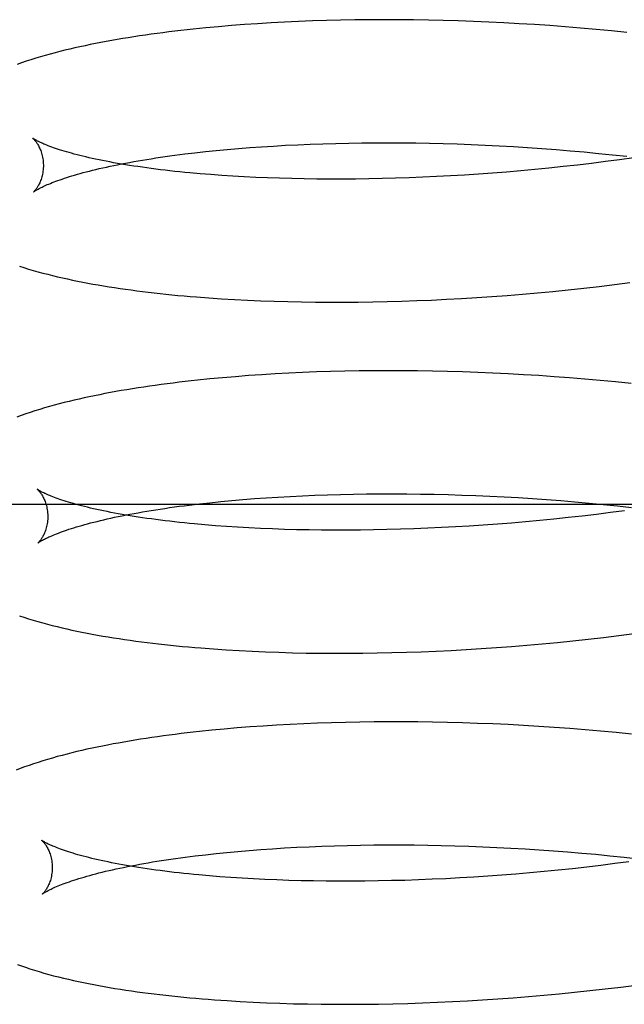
# Model space of a CAD drawing. Header units: inches. Extents: x 0 to 200, y 0 to 129.
# Tile 31 of 94: x 27.0937 to 27.1915, y 50.6427 to 50.802. Entities that reach past the tile are written whole.
import ezdxf

# ---------------------------------------------------------------- set-up
doc = ezdxf.new("R2010")
doc.units = ezdxf.units.IN
doc.header["$LTSCALE"] = 11
doc.header["$MEASUREMENT"] = 0
doc.linetypes.add('HIDDEN', pattern=[0.2, 0.1, -0.1])
doc.layers.add('DEFAULT_2', color=8, linetype='HIDDEN')

msp = doc.modelspace()

# ---------------------------------------------------------------- linework, layer by layer
at = {"layer": 'DEFAULT_2', "color": 8, "linetype": 'HIDDEN'}
for p, q in [((27.13438, 50.80147), (27.1322, 50.80134)), ((27.13657, 50.80159), (27.13438, 50.80147)), ((27.1388, 50.80169), (27.13657, 50.80159)), ((27.14105, 50.80178), (27.1388, 50.80169)), ((27.14332, 50.80185), (27.14105, 50.80178)), ((27.14562, 50.80191), (27.14332, 50.80185)), ((27.14794, 50.80195), (27.14562, 50.80191)), ((27.15028, 50.80197), (27.14794, 50.80195)), ((27.15263, 50.80198), (27.15028, 50.80197)), ((27.15501, 50.80198), (27.15263, 50.80198)), ((27.1574, 50.80196), (27.15501, 50.80198)), ((27.15981, 50.80192), (27.1574, 50.80196)), ((27.16223, 50.80186), (27.15981, 50.80192)), ((27.16466, 50.80179), (27.16223, 50.80186)), ((27.16711, 50.8017), (27.16466, 50.80179)), ((27.16957, 50.8016), (27.16711, 50.8017)), ((27.17203, 50.80148), (27.16957, 50.8016)), ((27.1745, 50.80134), (27.17203, 50.80148)), ((27.12381, 50.80066), (27.12179, 50.80046)), ((27.12586, 50.80085), (27.12381, 50.80066)), ((27.12795, 50.80103), (27.12586, 50.80085)), ((27.13006, 50.80119), (27.12795, 50.80103)), ((27.1322, 50.80134), (27.13006, 50.80119)), ((27.17698, 50.80119), (27.1745, 50.80134)), ((27.17946, 50.80102), (27.17698, 50.80119)), ((27.18195, 50.80083), (27.17946, 50.80102)), ((27.18444, 50.80063), (27.18195, 50.80083)), ((27.18693, 50.8004), (27.18444, 50.80063)), ((27.18941, 50.80016), (27.18693, 50.8004)), ((27.1919, 50.79991), (27.18941, 50.80016)), ((27.12376, 50.78064), (27.12549, 50.78082)), ((27.12549, 50.78082), (27.12727, 50.78099)), ((27.12727, 50.78099), (27.12909, 50.78115)), ((27.12909, 50.78115), (27.13094, 50.78129)), ((27.13094, 50.78129), (27.13283, 50.78143)), ((27.13283, 50.78143), (27.13475, 50.78155)), ((27.13475, 50.78155), (27.13671, 50.78166)), ((27.13671, 50.78166), (27.1387, 50.78176)), ((27.1387, 50.78176), (27.14072, 50.78184)), ((27.14072, 50.78184), (27.14277, 50.78192)), ((27.14277, 50.78192), (27.14484, 50.78198)), ((27.14484, 50.78198), (27.14694, 50.78202)), ((27.14694, 50.78202), (27.14907, 50.78205)), ((27.14907, 50.78205), (27.15121, 50.78207)), ((27.15121, 50.78207), (27.15338, 50.78207)), ((27.15338, 50.78207), (27.15557, 50.78206)), ((27.15557, 50.78206), (27.15778, 50.78204)), ((27.15778, 50.78204), (27.16, 50.782)), ((27.16, 50.782), (27.16223, 50.78195)), ((27.16223, 50.78195), (27.16448, 50.78188)), ((27.16448, 50.78188), (27.16674, 50.78179)), ((27.16674, 50.78179), (27.16901, 50.7817)), ((27.16901, 50.7817), (27.17129, 50.78158)), ((27.17129, 50.78158), (27.17358, 50.78145)), ((27.17358, 50.78145), (27.17587, 50.78131)), ((27.17587, 50.78131), (27.17816, 50.78115)), ((27.17816, 50.78115), (27.18046, 50.78098)), ((27.18046, 50.78098), (27.18275, 50.78079)), ((27.18275, 50.78079), (27.18504, 50.78058)), ((27.12041, 50.78026), (27.12206, 50.78046)), ((27.12206, 50.78046), (27.12376, 50.78064)), ((27.18504, 50.78058), (27.18734, 50.78036)), ((27.18734, 50.78036), (27.18962, 50.78013)), ((27.19075, 50.77932), (27.18847, 50.77902)), ((27.18962, 50.78013), (27.1919, 50.77988)), ((27.19302, 50.77963), (27.19075, 50.77932)), ((27.17475, 50.77753), (27.17246, 50.77734)), ((27.17703, 50.77774), (27.17475, 50.77753)), ((27.17932, 50.77797), (27.17703, 50.77774)), ((27.18162, 50.77821), (27.17932, 50.77797)), ((27.18391, 50.77846), (27.18162, 50.77821)), ((27.18619, 50.77873), (27.18391, 50.77846)), ((27.18847, 50.77902), (27.18619, 50.77873)), ((27.12464, 50.77692), (27.12292, 50.77706)), ((27.1264, 50.77679), (27.12464, 50.77692)), ((27.1282, 50.77667), (27.1264, 50.77679)), ((27.13004, 50.77657), (27.1282, 50.77667)), ((27.13191, 50.77647), (27.13004, 50.77657)), ((27.13382, 50.77639), (27.13191, 50.77647)), ((27.13576, 50.77633), (27.13382, 50.77639)), ((27.13774, 50.77627), (27.13576, 50.77633)), ((27.13974, 50.77623), (27.13774, 50.77627)), ((27.14178, 50.7762), (27.13974, 50.77623)), ((27.14384, 50.77619), (27.14178, 50.7762)), ((27.14593, 50.77619), (27.14384, 50.77619)), ((27.14805, 50.7762), (27.14593, 50.77619)), ((27.15018, 50.77623), (27.14805, 50.7762)), ((27.15234, 50.77628), (27.15018, 50.77623)), ((27.15452, 50.77633), (27.15234, 50.77628)), ((27.15671, 50.77641), (27.15452, 50.77633)), ((27.15893, 50.7765), (27.15671, 50.77641)), ((27.16115, 50.7766), (27.15893, 50.7765)), ((27.16339, 50.77672), (27.16115, 50.7766)), ((27.16565, 50.77685), (27.16339, 50.77672)), ((27.16791, 50.777), (27.16565, 50.77685)), ((27.17018, 50.77716), (27.16791, 50.777)), ((27.17246, 50.77734), (27.17018, 50.77716)), ((27.18245, 50.75828), (27.18494, 50.75854)), ((27.18494, 50.75854), (27.18742, 50.75883)), ((27.18742, 50.75883), (27.1899, 50.75913)), ((27.1899, 50.75913), (27.19238, 50.75945)), ((27.12431, 50.75698), (27.12637, 50.75684)), ((27.12637, 50.75684), (27.12846, 50.75671)), ((27.16276, 50.75675), (27.16519, 50.75688)), ((27.16519, 50.75688), (27.16764, 50.75703)), ((27.16764, 50.75703), (27.17009, 50.75719)), ((27.17009, 50.75719), (27.17255, 50.75738)), ((27.17255, 50.75738), (27.17502, 50.75758)), ((27.17502, 50.75758), (27.17749, 50.75779)), ((27.17749, 50.75779), (27.17997, 50.75803)), ((27.17997, 50.75803), (27.18245, 50.75828)), ((27.12846, 50.75671), (27.13058, 50.75661)), ((27.13058, 50.75661), (27.13272, 50.75651)), ((27.13272, 50.75651), (27.1349, 50.75643)), ((27.1349, 50.75643), (27.1371, 50.75637)), ((27.1371, 50.75637), (27.13932, 50.75633)), ((27.13932, 50.75633), (27.14158, 50.75629)), ((27.14158, 50.75629), (27.14385, 50.75628)), ((27.14385, 50.75628), (27.14615, 50.75628)), ((27.14615, 50.75628), (27.14847, 50.7563)), ((27.14847, 50.7563), (27.15081, 50.75633)), ((27.15081, 50.75633), (27.15316, 50.75638)), ((27.15316, 50.75638), (27.15554, 50.75645)), ((27.15554, 50.75645), (27.15793, 50.75653)), ((27.15793, 50.75653), (27.16034, 50.75663)), ((27.16034, 50.75663), (27.16276, 50.75675)), ((27.12862, 50.74423), (27.12653, 50.74406)), ((27.13073, 50.7444), (27.12862, 50.74423)), ((27.13287, 50.74454), (27.13073, 50.7444)), ((27.13505, 50.74468), (27.13287, 50.74454)), ((27.13724, 50.7448), (27.13505, 50.74468)), ((27.13947, 50.7449), (27.13724, 50.7448)), ((27.14172, 50.74499), (27.13947, 50.7449)), ((27.14399, 50.74506), (27.14172, 50.74499)), ((27.14629, 50.74512), (27.14399, 50.74506)), ((27.14861, 50.74516), (27.14629, 50.74512)), ((27.15095, 50.74518), (27.14861, 50.74516)), ((27.15331, 50.74519), (27.15095, 50.74518)), ((27.15568, 50.74519), (27.15331, 50.74519)), ((27.15808, 50.74517), (27.15568, 50.74519)), ((27.16048, 50.74513), (27.15808, 50.74517)), ((27.16291, 50.74507), (27.16048, 50.74513)), ((27.16534, 50.745), (27.16291, 50.74507)), ((27.16779, 50.74492), (27.16534, 50.745)), ((27.17025, 50.74481), (27.16779, 50.74492)), ((27.17271, 50.74469), (27.17025, 50.74481)), ((27.17518, 50.74455), (27.17271, 50.74469)), ((27.17766, 50.7444), (27.17518, 50.74455)), ((27.18015, 50.74423), (27.17766, 50.7444)), ((27.18263, 50.74404), (27.18015, 50.74423)), ((27.12448, 50.74387), (27.12246, 50.74366)), ((27.12653, 50.74406), (27.12448, 50.74387)), ((27.18512, 50.74384), (27.18263, 50.74404)), ((27.18761, 50.74362), (27.18512, 50.74384)), ((27.1901, 50.74338), (27.18761, 50.74362)), ((27.19259, 50.74312), (27.1901, 50.74338)), ((27.13745, 50.72487), (27.13944, 50.72497)), ((27.13944, 50.72497), (27.14146, 50.72505)), ((27.14146, 50.72505), (27.14351, 50.72513)), ((27.14351, 50.72513), (27.14558, 50.72518)), ((27.14558, 50.72518), (27.14769, 50.72523)), ((27.14769, 50.72523), (27.14981, 50.72526)), ((27.14981, 50.72526), (27.15196, 50.72528)), ((27.15196, 50.72528), (27.15413, 50.72528)), ((27.15413, 50.72528), (27.15632, 50.72527)), ((27.15632, 50.72527), (27.15853, 50.72525)), ((27.15853, 50.72525), (27.16075, 50.72521)), ((27.16075, 50.72521), (27.16299, 50.72515)), ((27.16299, 50.72515), (27.16524, 50.72509)), ((27.16524, 50.72509), (27.1675, 50.725)), ((27.1675, 50.725), (27.16978, 50.7249)), ((27.22776, 50.72353), (27.00776, 50.72353)), ((27.12114, 50.72347), (27.12279, 50.72366)), ((27.12279, 50.72366), (27.12449, 50.72385)), ((27.12449, 50.72385), (27.12622, 50.72403)), ((27.12622, 50.72403), (27.128, 50.7242)), ((27.128, 50.7242), (27.12982, 50.72436)), ((27.12982, 50.72436), (27.13167, 50.7245)), ((27.13167, 50.7245), (27.13356, 50.72464)), ((27.13356, 50.72464), (27.13549, 50.72476)), ((27.13549, 50.72476), (27.13745, 50.72487)), ((27.16978, 50.7249), (27.17206, 50.72479)), ((27.17206, 50.72479), (27.17434, 50.72466)), ((27.17434, 50.72466), (27.17663, 50.72452)), ((27.17663, 50.72452), (27.17893, 50.72436)), ((27.17893, 50.72436), (27.18123, 50.72418)), ((27.18123, 50.72418), (27.18352, 50.72399)), ((27.18352, 50.72399), (27.18582, 50.72379)), ((27.18582, 50.72379), (27.18811, 50.72357)), ((27.18811, 50.72357), (27.1904, 50.72333)), ((27.18699, 50.72195), (27.1847, 50.72168)), ((27.18927, 50.72224), (27.18699, 50.72195)), ((27.19155, 50.72254), (27.18927, 50.72224)), ((27.1904, 50.72333), (27.19268, 50.72308)), ((27.1254, 50.72012), (27.12367, 50.72026)), ((27.1687, 50.72021), (27.16643, 50.72006)), ((27.17097, 50.72038), (27.1687, 50.72021)), ((27.17325, 50.72056), (27.17097, 50.72038)), ((27.17554, 50.72075), (27.17325, 50.72056)), ((27.17783, 50.72096), (27.17554, 50.72075)), ((27.18012, 50.72119), (27.17783, 50.72096)), ((27.18241, 50.72143), (27.18012, 50.72119)), ((27.1847, 50.72168), (27.18241, 50.72143)), ((27.12716, 50.72), (27.1254, 50.72012)), ((27.12896, 50.71988), (27.12716, 50.72)), ((27.1308, 50.71977), (27.12896, 50.71988)), ((27.13267, 50.71968), (27.1308, 50.71977)), ((27.13458, 50.7196), (27.13267, 50.71968)), ((27.13653, 50.71953), (27.13458, 50.7196)), ((27.13851, 50.71948), (27.13653, 50.71953)), ((27.14051, 50.71944), (27.13851, 50.71948)), ((27.14255, 50.71941), (27.14051, 50.71944)), ((27.14461, 50.7194), (27.14255, 50.71941)), ((27.14671, 50.7194), (27.14461, 50.7194)), ((27.14882, 50.71941), (27.14671, 50.7194)), ((27.15096, 50.71944), (27.14882, 50.71941)), ((27.15312, 50.71949), (27.15096, 50.71944)), ((27.1553, 50.71955), (27.15312, 50.71949)), ((27.15749, 50.71962), (27.1553, 50.71955)), ((27.15971, 50.71971), (27.15749, 50.71962)), ((27.16194, 50.71981), (27.15971, 50.71971)), ((27.16418, 50.71993), (27.16194, 50.71981)), ((27.16643, 50.72006), (27.16418, 50.71993)), ((27.17822, 50.701), (27.1807, 50.70123)), ((27.1807, 50.70123), (27.18318, 50.70149)), ((27.18318, 50.70149), (27.18566, 50.70175)), ((27.18566, 50.70175), (27.18814, 50.70204)), ((27.18814, 50.70204), (27.19063, 50.70234)), ((27.19063, 50.70234), (27.1931, 50.70266)), ((27.12504, 50.70019), (27.1271, 50.70005)), ((27.1271, 50.70005), (27.12919, 50.69992)), ((27.12919, 50.69992), (27.1313, 50.69981)), ((27.1313, 50.69981), (27.13345, 50.69972)), ((27.13345, 50.69972), (27.13562, 50.69964)), ((27.13562, 50.69964), (27.13783, 50.69958)), ((27.13783, 50.69958), (27.14005, 50.69953)), ((27.14005, 50.69953), (27.1423, 50.6995)), ((27.1423, 50.6995), (27.14458, 50.69949)), ((27.14458, 50.69949), (27.14688, 50.69949)), ((27.14688, 50.69949), (27.1492, 50.69951)), ((27.1492, 50.69951), (27.15153, 50.69954)), ((27.15153, 50.69954), (27.15389, 50.69959)), ((27.15389, 50.69959), (27.15627, 50.69966)), ((27.15627, 50.69966), (27.15866, 50.69974)), ((27.15866, 50.69974), (27.16107, 50.69984)), ((27.16107, 50.69984), (27.16349, 50.69995)), ((27.16349, 50.69995), (27.16592, 50.70009)), ((27.16592, 50.70009), (27.16836, 50.70024)), ((27.16836, 50.70024), (27.17081, 50.7004)), ((27.17081, 50.7004), (27.17328, 50.70058)), ((27.17328, 50.70058), (27.17574, 50.70078)), ((27.17574, 50.70078), (27.17822, 50.701)), ((27.14873, 50.68836), (27.14642, 50.68831)), ((27.15105, 50.68839), (27.14873, 50.68836)), ((27.15339, 50.6884), (27.15105, 50.68839)), ((27.15575, 50.6884), (27.15339, 50.6884)), ((27.15813, 50.68838), (27.15575, 50.6884)), ((27.16046, 50.68835), (27.15813, 50.68838)), ((27.16289, 50.6883), (27.16046, 50.68835)), ((27.12478, 50.68703), (27.12277, 50.68682)), ((27.12681, 50.68723), (27.12478, 50.68703)), ((27.12888, 50.68741), (27.12681, 50.68723)), ((27.13098, 50.68757), (27.12888, 50.68741)), ((27.1331, 50.68772), (27.13098, 50.68757)), ((27.13526, 50.68786), (27.1331, 50.68772)), ((27.13744, 50.68798), (27.13526, 50.68786)), ((27.13965, 50.68808), (27.13744, 50.68798)), ((27.14188, 50.68817), (27.13965, 50.68808)), ((27.14414, 50.68825), (27.14188, 50.68817)), ((27.14642, 50.68831), (27.14414, 50.68825)), ((27.16533, 50.68823), (27.16289, 50.6883)), ((27.16778, 50.68815), (27.16533, 50.68823)), ((27.17025, 50.68805), (27.16778, 50.68815)), ((27.17272, 50.68794), (27.17025, 50.68805)), ((27.1752, 50.6878), (27.17272, 50.68794)), ((27.17769, 50.68765), (27.1752, 50.6878)), ((27.18018, 50.68749), (27.17769, 50.68765)), ((27.18268, 50.6873), (27.18018, 50.68749)), ((27.18518, 50.6871), (27.18268, 50.6873)), ((27.18768, 50.68688), (27.18518, 50.6871)), ((27.19018, 50.68665), (27.18768, 50.68688)), ((27.19267, 50.6864), (27.19018, 50.68665)), ((27.13085, 50.66759), (27.13272, 50.66774)), ((27.13272, 50.66774), (27.13462, 50.66787)), ((27.13462, 50.66787), (27.13656, 50.66799)), ((27.13656, 50.66799), (27.13853, 50.6681)), ((27.13853, 50.6681), (27.14053, 50.66819)), ((27.14053, 50.66819), (27.14256, 50.66828)), ((27.14256, 50.66828), (27.14463, 50.66835)), ((27.14463, 50.66835), (27.14671, 50.6684)), ((27.14671, 50.6684), (27.14883, 50.66845)), ((27.14883, 50.66845), (27.15097, 50.66848)), ((27.15097, 50.66848), (27.15313, 50.66849)), ((27.15313, 50.66849), (27.15531, 50.66849)), ((27.15531, 50.66849), (27.15751, 50.66848)), ((27.15751, 50.66848), (27.15973, 50.66845)), ((27.15973, 50.66845), (27.16188, 50.66841)), ((27.16188, 50.66841), (27.16412, 50.66835)), ((27.16412, 50.66835), (27.16637, 50.66828)), ((27.16637, 50.66828), (27.16862, 50.66819)), ((27.16862, 50.66819), (27.17089, 50.66809)), ((27.17089, 50.66809), (27.17317, 50.66798)), ((27.17317, 50.66798), (27.17545, 50.66785)), ((27.17545, 50.66785), (27.17774, 50.6677)), ((27.17774, 50.6677), (27.18003, 50.66754)), ((27.12211, 50.66671), (27.12377, 50.6669)), ((27.12377, 50.6669), (27.12548, 50.66709)), ((27.12548, 50.66709), (27.12723, 50.66727)), ((27.12723, 50.66727), (27.12902, 50.66744)), ((27.12902, 50.66744), (27.13085, 50.66759)), ((27.18003, 50.66754), (27.18232, 50.66736)), ((27.18232, 50.66736), (27.18461, 50.66717)), ((27.18461, 50.66717), (27.1869, 50.66696)), ((27.1869, 50.66696), (27.18918, 50.66674)), ((27.18918, 50.66674), (27.19146, 50.6665)), ((27.19146, 50.6665), (27.19374, 50.66625)), ((27.18313, 50.66463), (27.18083, 50.66439)), ((27.18542, 50.66489), (27.18313, 50.66463)), ((27.1877, 50.66516), (27.18542, 50.66489)), ((27.18999, 50.66545), (27.1877, 50.66516)), ((27.19226, 50.66575), (27.18999, 50.66545)), ((27.12611, 50.66333), (27.12439, 50.66347)), ((27.12787, 50.6632), (27.12611, 50.66333)), ((27.12968, 50.66309), (27.12787, 50.6632)), ((27.13151, 50.66298), (27.12968, 50.66309)), ((27.13339, 50.66289), (27.13151, 50.66298)), ((27.1353, 50.66281), (27.13339, 50.66289)), ((27.16043, 50.66292), (27.15821, 50.66283)), ((27.16265, 50.66302), (27.16043, 50.66292)), ((27.1649, 50.66314), (27.16265, 50.66302)), ((27.16715, 50.66327), (27.1649, 50.66314)), ((27.16942, 50.66342), (27.16715, 50.66327)), ((27.17169, 50.66358), (27.16942, 50.66342)), ((27.17397, 50.66376), (27.17169, 50.66358)), ((27.17625, 50.66396), (27.17397, 50.66376)), ((27.17854, 50.66417), (27.17625, 50.66396)), ((27.18083, 50.66439), (27.17854, 50.66417)), ((27.13725, 50.66274), (27.1353, 50.66281)), ((27.13922, 50.66269), (27.13725, 50.66274)), ((27.14123, 50.66265), (27.13922, 50.66269)), ((27.14327, 50.66262), (27.14123, 50.66265)), ((27.14533, 50.66261), (27.14327, 50.66262)), ((27.14742, 50.66261), (27.14533, 50.66261)), ((27.14954, 50.66262), (27.14742, 50.66261)), ((27.15168, 50.66265), (27.14954, 50.66262)), ((27.15383, 50.6627), (27.15168, 50.66265)), ((27.15601, 50.66275), (27.15383, 50.6627)), ((27.15821, 50.66283), (27.15601, 50.66275)), ((27.18843, 50.64519), (27.19092, 50.64549)), ((27.19092, 50.64549), (27.1934, 50.64581)), ((27.17105, 50.64358), (27.17352, 50.64376)), ((27.17352, 50.64376), (27.17599, 50.64395)), ((27.17599, 50.64395), (27.17847, 50.64417)), ((27.17847, 50.64417), (27.18096, 50.6444)), ((27.18096, 50.6444), (27.18345, 50.64465)), ((27.18345, 50.64465), (27.18594, 50.64491)), ((27.18594, 50.64491), (27.18843, 50.64519)), ((27.12729, 50.64329), (27.12938, 50.64316)), ((27.12938, 50.64316), (27.13149, 50.64305)), ((27.13149, 50.64305), (27.13364, 50.64295)), ((27.13364, 50.64295), (27.13581, 50.64287)), ((27.13581, 50.64287), (27.13801, 50.6428)), ((27.13801, 50.6428), (27.14024, 50.64275)), ((27.14024, 50.64275), (27.14249, 50.64272)), ((27.14249, 50.64272), (27.14477, 50.6427)), ((27.14477, 50.6427), (27.14707, 50.6427)), ((27.14707, 50.6427), (27.14939, 50.64271)), ((27.14939, 50.64271), (27.15173, 50.64274)), ((27.15173, 50.64274), (27.15409, 50.64279)), ((27.15409, 50.64279), (27.15647, 50.64285)), ((27.15647, 50.64285), (27.15887, 50.64293)), ((27.15887, 50.64293), (27.16128, 50.64303)), ((27.16128, 50.64303), (27.1637, 50.64314)), ((27.1637, 50.64314), (27.16614, 50.64327)), ((27.16614, 50.64327), (27.16859, 50.64341)), ((27.16859, 50.64341), (27.17105, 50.64358))]:
    msp.add_line(p, q, dxfattribs=at)
for points in [[(27.12179, 50.80046), (27.12079, 50.80035), (27.1198, 50.80024), (27.11882, 50.80012), (27.11785, 50.8), (27.11688, 50.79988), (27.11593, 50.79975), (27.11498, 50.79962), (27.11404, 50.79949), (27.11311, 50.79935), (27.11219, 50.79921), (27.11128, 50.79907), (27.11038, 50.79892), (27.10948, 50.79877), (27.10859, 50.79861), (27.10771, 50.79845), (27.10684, 50.79829), (27.10598, 50.79812), (27.10513, 50.79795), (27.10429, 50.79777), (27.10345, 50.79759), (27.10263, 50.79741), (27.10182, 50.79722), (27.10101, 50.79703), (27.10022, 50.79683), (27.09943, 50.79663), (27.09864, 50.79642), (27.09786, 50.7962), (27.09708, 50.79598), (27.0963, 50.79575), (27.09553, 50.79551), (27.09476, 50.79526), (27.09401, 50.79501), (27.09328, 50.79476)], [(27.09586, 50.78279), (27.09584, 50.7828), (27.09584, 50.78281), (27.09584, 50.7828), (27.09585, 50.78279), (27.09587, 50.78278), (27.0959, 50.78275), (27.09593, 50.78272), (27.09597, 50.78268), (27.09602, 50.78264), (27.09606, 50.78258), (27.09612, 50.78252), (27.09617, 50.78246), (27.09623, 50.78238), (27.0963, 50.7823), (27.09637, 50.78221), (27.09644, 50.78211), (27.09651, 50.78201), (27.09658, 50.78189), (27.09666, 50.78177), (27.09673, 50.78163), (27.09681, 50.78149), (27.09689, 50.78133), (27.09696, 50.78117), (27.09704, 50.78099), (27.09711, 50.78081), (27.09718, 50.78061), (27.09724, 50.7804), (27.09731, 50.78019), (27.09736, 50.77996), (27.09741, 50.77973), (27.09745, 50.77949), (27.09749, 50.77924), (27.09751, 50.77898), (27.09753, 50.77872), (27.09754, 50.77848)], [(27.12292, 50.77706), (27.12124, 50.77721), (27.12042, 50.77729), (27.11961, 50.77737), (27.11881, 50.77745), (27.11802, 50.77754), (27.11725, 50.77763), (27.11648, 50.77772), (27.11573, 50.77781), (27.11499, 50.77791), (27.11426, 50.77801), (27.11355, 50.77811), (27.11284, 50.77821), (27.11215, 50.77831), (27.11148, 50.77842), (27.11081, 50.77852), (27.11016, 50.77863), (27.10952, 50.77874), (27.1089, 50.77885), (27.10829, 50.77897), (27.1077, 50.77908), (27.10712, 50.77919), (27.10655, 50.77931), (27.106, 50.77943), (27.10546, 50.77954), (27.10493, 50.77966), (27.10442, 50.77978), (27.10393, 50.7799), (27.10345, 50.78001), (27.10299, 50.78013), (27.10254, 50.78025), (27.1021, 50.78037), (27.10169, 50.78048), (27.10128, 50.7806), (27.10089, 50.78072), (27.10052, 50.78083), (27.10016, 50.78094), (27.09982, 50.78105), (27.09949, 50.78117), (27.09918, 50.78127), (27.09889, 50.78138), (27.09861, 50.78148), (27.09834, 50.78158), (27.09809, 50.78168), (27.09785, 50.78178), (27.09763, 50.78187), (27.09743, 50.78196), (27.09723, 50.78205), (27.09706, 50.78213), (27.09689, 50.78221), (27.09674, 50.78228), (27.0966, 50.78235), (27.09648, 50.78242), (27.09636, 50.78248), (27.09626, 50.78254), (27.09617, 50.78259), (27.09609, 50.78264), (27.09603, 50.78268), (27.09597, 50.78271), (27.09593, 50.78275), (27.09589, 50.78277), (27.09586, 50.78279), (27.09586, 50.78279)], [(27.09595, 50.77411), (27.09596, 50.77412), (27.09597, 50.77413), (27.096, 50.77415), (27.09604, 50.77418), (27.09608, 50.77421), (27.09614, 50.77425), (27.0962, 50.77429), (27.09628, 50.77434), (27.09637, 50.7744), (27.09647, 50.77446), (27.09658, 50.77452), (27.09671, 50.77459), (27.09684, 50.77466), (27.09699, 50.77474), (27.09716, 50.77483), (27.09733, 50.77491), (27.09753, 50.775), (27.09773, 50.7751), (27.09795, 50.7752), (27.09818, 50.7753), (27.09843, 50.7754), (27.0987, 50.77551), (27.09897, 50.77562), (27.09927, 50.77574), (27.09958, 50.77585), (27.0999, 50.77597), (27.10024, 50.77609), (27.1006, 50.77621), (27.10097, 50.77634), (27.10135, 50.77646), (27.10176, 50.77659), (27.10217, 50.77672), (27.1026, 50.77685), (27.10305, 50.77698), (27.10351, 50.77711), (27.10399, 50.77724), (27.10448, 50.77737), (27.10498, 50.7775), (27.10551, 50.77763), (27.10604, 50.77776), (27.10659, 50.77789), (27.10716, 50.77802), (27.10773, 50.77815), (27.10833, 50.77827), (27.10893, 50.7784), (27.10955, 50.77853), (27.11019, 50.77865), (27.11084, 50.77878), (27.1115, 50.7789), (27.11217, 50.77903), (27.11286, 50.77915), (27.11356, 50.77927), (27.11427, 50.77938), (27.115, 50.7795), (27.11574, 50.77961), (27.11649, 50.77973), (27.11725, 50.77984), (27.11802, 50.77994), (27.11881, 50.78005), (27.11961, 50.78016), (27.12041, 50.78026)], [(27.09754, 50.77848), (27.09754, 50.77824), (27.09753, 50.77797), (27.09751, 50.77771), (27.09748, 50.77746), (27.09744, 50.77722), (27.0974, 50.77698), (27.09734, 50.77675), (27.09729, 50.77654), (27.09723, 50.77633), (27.09716, 50.77613), (27.0971, 50.77595), (27.09703, 50.77577), (27.09695, 50.77561), (27.09688, 50.77545), (27.09681, 50.7753), (27.09674, 50.77517), (27.09666, 50.77504), (27.09659, 50.77492), (27.09652, 50.77482), (27.09646, 50.77472), (27.09639, 50.77462), (27.09633, 50.77454), (27.09627, 50.77447), (27.09622, 50.7744), (27.09617, 50.77434), (27.09612, 50.77429), (27.09608, 50.77424), (27.09604, 50.7742), (27.09601, 50.77417), (27.09598, 50.77415), (27.09596, 50.77413), (27.09595, 50.77412), (27.09594, 50.77411)], [(27.09366, 50.76211), (27.09438, 50.76188), (27.09513, 50.76165), (27.09589, 50.76143), (27.09667, 50.76121), (27.09745, 50.76099), (27.09824, 50.76079), (27.09904, 50.76059), (27.09984, 50.7604), (27.10064, 50.76021), (27.10144, 50.76004), (27.10225, 50.75986), (27.10307, 50.7597), (27.1039, 50.75953), (27.10473, 50.75937), (27.10557, 50.75922), (27.10643, 50.75907), (27.10729, 50.75892), (27.10816, 50.75878), (27.10905, 50.75864), (27.10994, 50.75851), (27.11084, 50.75838), (27.11174, 50.75826), (27.11266, 50.75813), (27.11358, 50.75802), (27.11452, 50.7579), (27.11546, 50.75779), (27.11641, 50.75769), (27.11737, 50.75759), (27.11834, 50.75749), (27.11931, 50.75739), (27.1203, 50.7573), (27.12129, 50.75722), (27.12229, 50.75713), (27.12431, 50.75698)], [(27.12246, 50.74366), (27.12146, 50.74355), (27.12047, 50.74344), (27.11949, 50.74332), (27.11852, 50.7432), (27.11755, 50.74308), (27.1166, 50.74296), (27.11565, 50.74283), (27.11471, 50.74269), (27.11378, 50.74256), (27.11286, 50.74241), (27.11195, 50.74227), (27.11104, 50.74212), (27.11015, 50.74197), (27.10926, 50.74181), (27.10838, 50.74165), (27.10751, 50.74149), (27.10666, 50.74132), (27.10581, 50.74115), (27.10497, 50.74097), (27.10414, 50.74079), (27.10332, 50.74061), (27.1025, 50.74042), (27.1017, 50.74023), (27.1009, 50.74003), (27.1001, 50.73983), (27.09931, 50.73961), (27.09852, 50.7394), (27.09773, 50.73917), (27.09695, 50.73894), (27.09618, 50.7387), (27.09543, 50.73845), (27.09469, 50.73821), (27.09397, 50.73795), (27.09327, 50.7377)], [(27.09658, 50.726), (27.09657, 50.72601), (27.09656, 50.72602), (27.09656, 50.72601), (27.09657, 50.726), (27.09659, 50.72598), (27.09662, 50.72596), (27.09665, 50.72593), (27.09669, 50.72589), (27.09674, 50.72585), (27.09678, 50.72579), (27.09684, 50.72573), (27.09689, 50.72567), (27.09695, 50.72559), (27.09702, 50.72551), (27.09709, 50.72542), (27.09715, 50.72532), (27.09723, 50.72522), (27.0973, 50.7251), (27.09738, 50.72498), (27.09745, 50.72484), (27.09753, 50.7247), (27.09761, 50.72454), (27.09768, 50.72438), (27.09776, 50.7242), (27.09783, 50.72402), (27.0979, 50.72382), (27.09796, 50.72361), (27.09803, 50.7234), (27.09808, 50.72317), (27.09813, 50.72294), (27.09817, 50.7227), (27.09821, 50.72245), (27.09823, 50.72219), (27.09825, 50.72193), (27.09826, 50.72169)], [(27.12367, 50.72026), (27.122, 50.72041), (27.12117, 50.72049), (27.12036, 50.72058), (27.11956, 50.72066), (27.11877, 50.72075), (27.118, 50.72084), (27.11723, 50.72093), (27.11648, 50.72102), (27.11574, 50.72112), (27.11501, 50.72121), (27.11429, 50.72131), (27.11359, 50.72141), (27.1129, 50.72152), (27.11222, 50.72162), (27.11156, 50.72173), (27.1109, 50.72184), (27.11027, 50.72195), (27.10964, 50.72206), (27.10903, 50.72217), (27.10844, 50.72228), (27.10785, 50.7224), (27.10729, 50.72251), (27.10673, 50.72263), (27.10619, 50.72275), (27.10567, 50.72286), (27.10516, 50.72298), (27.10467, 50.7231), (27.10419, 50.72322), (27.10372, 50.72334), (27.10327, 50.72345), (27.10284, 50.72357), (27.10242, 50.72369), (27.10201, 50.72381), (27.10162, 50.72392), (27.10125, 50.72404), (27.10089, 50.72415), (27.10055, 50.72426), (27.10022, 50.72437), (27.09991, 50.72448), (27.09961, 50.72459), (27.09933, 50.72469), (27.09907, 50.72479), (27.09882, 50.72489), (27.09858, 50.72499), (27.09836, 50.72508), (27.09815, 50.72517), (27.09796, 50.72526), (27.09778, 50.72534), (27.09761, 50.72542), (27.09746, 50.72549), (27.09732, 50.72556), (27.0972, 50.72563), (27.09708, 50.72569), (27.09698, 50.72575), (27.09689, 50.7258), (27.09682, 50.72585), (27.09675, 50.72589), (27.09669, 50.72592), (27.09665, 50.72595), (27.09661, 50.72598), (27.09658, 50.726), (27.09658, 50.726)], [(27.09667, 50.71732), (27.09668, 50.71733), (27.09669, 50.71734), (27.09672, 50.71736), (27.09676, 50.71739), (27.0968, 50.71742), (27.09686, 50.71746), (27.09692, 50.7175), (27.097, 50.71755), (27.09709, 50.7176), (27.09719, 50.71766), (27.0973, 50.71773), (27.09742, 50.7178), (27.09756, 50.71787), (27.09771, 50.71795), (27.09787, 50.71803), (27.09805, 50.71812), (27.09824, 50.71821), (27.09845, 50.7183), (27.09866, 50.7184), (27.0989, 50.71851), (27.09915, 50.71861), (27.09941, 50.71872), (27.09969, 50.71883), (27.09998, 50.71894), (27.10029, 50.71906), (27.10062, 50.71918), (27.10096, 50.7193), (27.10131, 50.71942), (27.10168, 50.71955), (27.10207, 50.71967), (27.10247, 50.7198), (27.10289, 50.71993), (27.10332, 50.72005), (27.10376, 50.72018), (27.10423, 50.72031), (27.1047, 50.72044), (27.10519, 50.72057), (27.1057, 50.7207), (27.10622, 50.72083), (27.10676, 50.72097), (27.10731, 50.7211), (27.10787, 50.72123), (27.10845, 50.72135), (27.10904, 50.72148), (27.10965, 50.72161), (27.11027, 50.72174), (27.11091, 50.72186), (27.11155, 50.72199), (27.11222, 50.72211), (27.11289, 50.72223), (27.11358, 50.72235), (27.11428, 50.72247), (27.11499, 50.72259), (27.11572, 50.72271), (27.11646, 50.72282), (27.11721, 50.72293), (27.11797, 50.72305), (27.11875, 50.72315), (27.11953, 50.72326), (27.12033, 50.72336), (27.12114, 50.72347)], [(27.09826, 50.72169), (27.09826, 50.72145), (27.09825, 50.72119), (27.09823, 50.72093), (27.0982, 50.72068), (27.09816, 50.72044), (27.09812, 50.7202), (27.09807, 50.71998), (27.09801, 50.71976), (27.09795, 50.71955), (27.09789, 50.71935), (27.09782, 50.71917), (27.09775, 50.71899), (27.09768, 50.71882), (27.0976, 50.71867), (27.09753, 50.71852), (27.09746, 50.71838), (27.09739, 50.71826), (27.09732, 50.71814), (27.09725, 50.71803), (27.09718, 50.71793), (27.09711, 50.71784), (27.09705, 50.71775), (27.09699, 50.71768), (27.09694, 50.71761), (27.09689, 50.71755), (27.09684, 50.7175), (27.0968, 50.71745), (27.09676, 50.71741), (27.09673, 50.71738), (27.0967, 50.71735), (27.09668, 50.71734), (27.09667, 50.71732), (27.09666, 50.71732)], [(27.09367, 50.70556), (27.09439, 50.70532), (27.09513, 50.70508), (27.09589, 50.70485), (27.09665, 50.70462), (27.09743, 50.7044), (27.09821, 50.70419), (27.09899, 50.70399), (27.09977, 50.7038), (27.10056, 50.70361), (27.10135, 50.70342), (27.10215, 50.70325), (27.10297, 50.70307), (27.10379, 50.7029), (27.10462, 50.70274), (27.10546, 50.70258), (27.10631, 50.70243), (27.10716, 50.70228), (27.10803, 50.70213), (27.1089, 50.70199), (27.10978, 50.70185), (27.11067, 50.70172), (27.11157, 50.70159), (27.11248, 50.70146), (27.11339, 50.70134), (27.11431, 50.70122), (27.11525, 50.70111), (27.11619, 50.701), (27.11714, 50.7009), (27.1181, 50.70079), (27.11907, 50.70069), (27.12004, 50.7006), (27.12103, 50.70051), (27.12202, 50.70042), (27.12302, 50.70034), (27.12504, 50.70019)], [(27.12277, 50.68682), (27.12178, 50.68672), (27.1208, 50.6866), (27.11983, 50.68649), (27.11886, 50.68637), (27.1179, 50.68624), (27.11696, 50.68612), (27.11602, 50.68598), (27.11509, 50.68585), (27.11416, 50.68571), (27.11325, 50.68557), (27.11234, 50.68543), (27.11145, 50.68528), (27.11056, 50.68512), (27.10968, 50.68497), (27.10881, 50.68481), (27.10794, 50.68464), (27.10709, 50.68447), (27.10625, 50.6843), (27.10542, 50.68413), (27.10459, 50.68395), (27.10378, 50.68376), (27.10297, 50.68357), (27.10217, 50.68338), (27.10138, 50.68318), (27.10059, 50.68297), (27.0998, 50.68276), (27.09901, 50.68254), (27.09823, 50.68231), (27.09746, 50.68208), (27.0967, 50.68184), (27.09595, 50.6816), (27.09522, 50.68135), (27.0945, 50.6811), (27.09381, 50.68084), (27.09314, 50.68059)], [(27.0973, 50.66921), (27.09729, 50.66922), (27.09728, 50.66923), (27.09728, 50.66922), (27.09729, 50.66921), (27.09731, 50.66919), (27.09734, 50.66917), (27.09737, 50.66914), (27.09741, 50.6691), (27.09746, 50.66905), (27.0975, 50.669), (27.09756, 50.66894), (27.09761, 50.66888), (27.09767, 50.6688), (27.09774, 50.66872), (27.09781, 50.66863), (27.09787, 50.66853), (27.09795, 50.66842), (27.09802, 50.66831), (27.0981, 50.66818), (27.09817, 50.66805), (27.09825, 50.6679), (27.09833, 50.66775), (27.0984, 50.66759), (27.09848, 50.66741), (27.09855, 50.66722), (27.09862, 50.66703), (27.09868, 50.66682), (27.09875, 50.66661), (27.0988, 50.66638), (27.09885, 50.66615), (27.09889, 50.6659), (27.09893, 50.66565), (27.09895, 50.6654), (27.09897, 50.66514), (27.09898, 50.6649)], [(27.12439, 50.66347), (27.12271, 50.66362), (27.12189, 50.6637), (27.12108, 50.66378), (27.12028, 50.66387), (27.11949, 50.66396), (27.11871, 50.66404), (27.11795, 50.66414), (27.1172, 50.66423), (27.11645, 50.66432), (27.11573, 50.66442), (27.11501, 50.66452), (27.11431, 50.66462), (27.11362, 50.66473), (27.11294, 50.66483), (27.11227, 50.66494), (27.11162, 50.66505), (27.11098, 50.66516), (27.11036, 50.66527), (27.10975, 50.66538), (27.10915, 50.66549), (27.10857, 50.66561), (27.108, 50.66572), (27.10745, 50.66584), (27.10691, 50.66596), (27.10639, 50.66607), (27.10588, 50.66619), (27.10538, 50.66631), (27.1049, 50.66643), (27.10444, 50.66655), (27.10399, 50.66666), (27.10356, 50.66678), (27.10314, 50.6669), (27.10273, 50.66701), (27.10234, 50.66713), (27.10197, 50.66724), (27.10161, 50.66736), (27.10127, 50.66747), (27.10094, 50.66758), (27.10063, 50.66769), (27.10033, 50.66779), (27.10005, 50.6679), (27.09979, 50.668), (27.09954, 50.6681), (27.0993, 50.6682), (27.09908, 50.66829), (27.09887, 50.66838), (27.09868, 50.66846), (27.0985, 50.66855), (27.09833, 50.66863), (27.09818, 50.6687), (27.09804, 50.66877), (27.09792, 50.66884), (27.0978, 50.6689), (27.0977, 50.66896), (27.09761, 50.66901), (27.09754, 50.66905), (27.09747, 50.6691), (27.09741, 50.66913), (27.09737, 50.66916), (27.09733, 50.66919), (27.0973, 50.66921), (27.0973, 50.66921)], [(27.09738, 50.66053), (27.09739, 50.66053), (27.0974, 50.66054), (27.09742, 50.66055), (27.09744, 50.66057), (27.09748, 50.6606), (27.09753, 50.66063), (27.09758, 50.66067), (27.09765, 50.66071), (27.09773, 50.66076), (27.09782, 50.66082), (27.09792, 50.66088), (27.09804, 50.66095), (27.09816, 50.66102), (27.0983, 50.66109), (27.09845, 50.66117), (27.09862, 50.66125), (27.0988, 50.66134), (27.09899, 50.66143), (27.0992, 50.66153), (27.09942, 50.66163), (27.09966, 50.66173), (27.09991, 50.66184), (27.10018, 50.66195), (27.10046, 50.66206), (27.10076, 50.66217), (27.10107, 50.66229), (27.1014, 50.66241), (27.10175, 50.66253), (27.1021, 50.66266), (27.10248, 50.66278), (27.10287, 50.66291), (27.10328, 50.66303), (27.1037, 50.66316), (27.10413, 50.66329), (27.10458, 50.66342), (27.10505, 50.66355), (27.10553, 50.66368), (27.10603, 50.66381), (27.10654, 50.66394), (27.10707, 50.66407), (27.10761, 50.66421), (27.10816, 50.66434), (27.10873, 50.66447), (27.10932, 50.6646), (27.10991, 50.66472), (27.11053, 50.66485), (27.11115, 50.66498), (27.11179, 50.6651), (27.11245, 50.66523), (27.11312, 50.66535), (27.1138, 50.66548), (27.11449, 50.6656), (27.1152, 50.66572), (27.11592, 50.66583), (27.11665, 50.66595), (27.11739, 50.66606), (27.11815, 50.66618), (27.11892, 50.66629), (27.1197, 50.66639), (27.12049, 50.6665), (27.12129, 50.6666), (27.12211, 50.66671)], [(27.09898, 50.6649), (27.09898, 50.66466), (27.09897, 50.6644), (27.09895, 50.66414), (27.09892, 50.66389), (27.09888, 50.66364), (27.09884, 50.66341), (27.09879, 50.66318), (27.09873, 50.66296), (27.09867, 50.66275), (27.0986, 50.66256), (27.09854, 50.66237), (27.09847, 50.66219), (27.09839, 50.66202), (27.09832, 50.66187), (27.09825, 50.66172), (27.09817, 50.66158), (27.0981, 50.66146), (27.09803, 50.66134), (27.09796, 50.66123), (27.0979, 50.66113), (27.09783, 50.66104), (27.09777, 50.66096), (27.09771, 50.66088), (27.09766, 50.66081), (27.0976, 50.66075), (27.09756, 50.6607), (27.09752, 50.66066), (27.09748, 50.66062), (27.09745, 50.66059), (27.09742, 50.66056), (27.0974, 50.66054), (27.09739, 50.66053), (27.09738, 50.66053)], [(27.09334, 50.64914), (27.09399, 50.64891), (27.09466, 50.64868), (27.09537, 50.64844), (27.0961, 50.64821), (27.09685, 50.64798), (27.09762, 50.64776), (27.09841, 50.64754), (27.0992, 50.64733), (27.1, 50.64713), (27.1008, 50.64693), (27.10161, 50.64674), (27.10241, 50.64656), (27.10322, 50.64638), (27.10403, 50.64621), (27.10485, 50.64604), (27.10569, 50.64588), (27.10653, 50.64573), (27.10739, 50.64557), (27.10825, 50.64542), (27.10912, 50.64528), (27.11, 50.64514), (27.11089, 50.645), (27.11178, 50.64487), (27.11269, 50.64474), (27.1136, 50.64462), (27.11452, 50.6445), (27.11546, 50.64438), (27.1164, 50.64427), (27.11734, 50.64416), (27.1183, 50.64406), (27.11927, 50.64396), (27.12024, 50.64386), (27.12122, 50.64377), (27.12222, 50.64368), (27.12321, 50.64359), (27.12422, 50.64351), (27.12524, 50.64343), (27.12729, 50.64329)]]:
    msp.add_lwpolyline(points, dxfattribs=at)

doc.saveas('drawing.dxf')
